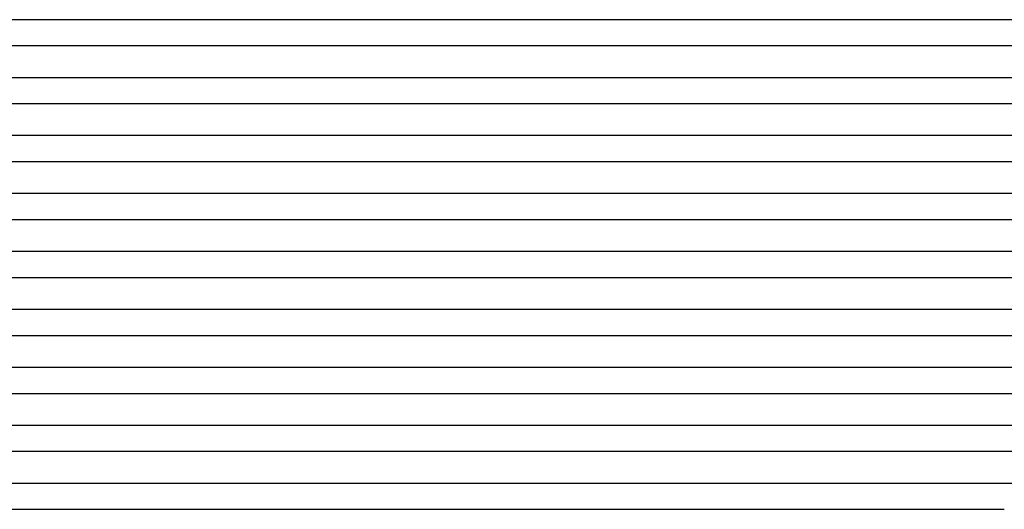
# Model space of a CAD drawing. Header units: millimetres. Extents: x -247 to 247, y -2 to 180.
# Tile 12 of 58: x -167 to -14, y 0 to 76. Entities that reach past the tile are written whole.
import ezdxf

# ---------------------------------------------------------------- set-up
doc = ezdxf.new("R2010")
doc.units = ezdxf.units.MM
doc.layers.add('THICK', color=7, linetype='Continuous')

msp = doc.modelspace()

# ---------------------------------------------------------------- linework, layer by layer
at = {"layer": 'THICK'}
for p, q in [((-1.12, 76), (-173.51, 76)), ((-173.07, 72), (-2, 72)), ((-1.25, 67), (-177.34, 67)), ((-176.97, 63), (-2, 63)), ((-1.35, 58), (-181.19, 58)), ((-180.87, 54), (-2, 54)), ((-1.45, 49), (-185.04, 49)), ((-184.78, 45), (-2, 45)), ((-1.53, 40), (-188.89, 40)), ((-188.69, 36), (-2, 36)), ((-1.6, 31), (-192.75, 31)), ((-192.6, 27), (-2, 27)), ((-1.67, 22), (-196.62, 22)), ((-196.51, 18), (-2, 18)), ((-1.72, 13), (-200.48, 13)), ((-200.43, 9), (-2, 9)), ((-0.83, 4), (-205.7, 4)), ((-206.06, 0), (-14, 0))]:
    msp.add_line(p, q, dxfattribs=at)

doc.saveas('drawing.dxf')
